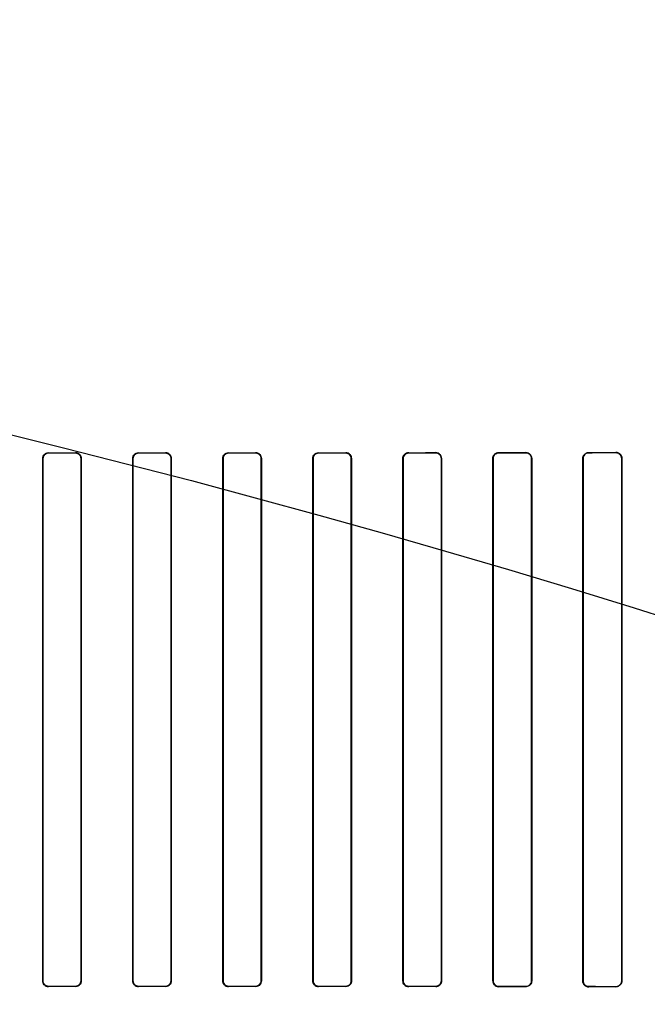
# Model space of a CAD drawing. Header units: millimetres. Extents: x 0 to 297, y 0 to 210.
# Tile 166 of 256: x 58.459 to 58.703, y 158.521 to 158.904. Entities that reach past the tile are written whole.
import ezdxf

# ---------------------------------------------------------------- set-up
doc = ezdxf.new("R2010")
doc.units = ezdxf.units.MM
doc.header["$LTSCALE"] = 16.335
doc.layers.get('0').update_dxf_attribs({"linetype": 'CONTINUOUS'})
for name, color, linetype in [('AXES_REF', 7, 'CONTINUOUS'), ('INTFCLR_1', 7, 'CONTINUOUS'), ('INTFCLR_72935', 7, 'CONTINUOUS')]:
    doc.layers.add(name, color=color, linetype=linetype)

msp = doc.modelspace()

# ---------------------------------------------------------------- linework, layer by layer
at = {"color": 7, "linetype": 'Continuous'}
for radius in [6.78708, 6.7865, 6.74304]:
    msp.add_circle((57.46373, 154.71148), radius, dxfattribs=at)
for radius, start, end in [(6.72, 278.277129, 261.722871), (6.874, 143.275392, 36.724608)]:
    msp.add_arc((57.46373, 154.71148), radius, start, end, dxfattribs=at)
at = {"layer": 'AXES_REF', "color": 9, "linetype": 'Continuous'}
for radius in [6.19116, 4.15]:
    msp.add_circle((57.46373, 154.71148), radius, dxfattribs=at)
at = {"layer": 'INTFCLR_1', "color": 6, "linetype": 'Continuous'}
for p, q in [((58.46793, 158.52997), (58.46793, 158.73297)), ((58.46801, 158.52997), (58.46801, 158.73297)), ((58.48284, 158.73297), (58.48284, 158.52997)), ((58.48291, 158.73297), (58.48291, 158.52997)), ((58.50295, 158.52997), (58.50295, 158.73297)), ((58.50302, 158.52997), (58.50302, 158.73297)), ((58.51783, 158.73297), (58.51783, 158.52997)), ((58.5179, 158.73297), (58.5179, 158.52997)), ((58.53795, 158.52997), (58.53795, 158.73297)), ((58.53802, 158.52997), (58.53802, 158.73297)), ((58.55283, 158.73297), (58.55283, 158.52997)), ((58.55291, 158.73297), (58.55291, 158.52997)), ((58.57294, 158.52997), (58.57294, 158.73297)), ((58.57302, 158.52997), (58.57302, 158.73297)), ((58.58785, 158.73297), (58.58785, 158.52997)), ((58.58792, 158.73297), (58.58792, 158.52997)), ((58.60792, 158.52997), (58.60792, 158.73297)), ((58.608, 158.52997), (58.608, 158.73297)), ((58.62287, 158.73297), (58.62287, 158.52997)), ((58.62295, 158.73297), (58.62295, 158.52997)), ((58.64289, 158.52997), (58.64289, 158.73297)), ((58.64296, 158.52997), (58.64296, 158.73297)), ((58.65791, 158.73297), (58.65791, 158.52997)), ((58.65799, 158.73297), (58.65799, 158.52997)), ((58.67784, 158.52997), (58.67784, 158.73297)), ((58.67792, 158.52997), (58.67792, 158.73297)), ((58.69296, 158.73297), (58.69296, 158.52997)), ((58.69304, 158.73297), (58.69304, 158.52997))]:
    msp.add_line(p, q, dxfattribs=at)
at = {"layer": 'INTFCLR_1', "color": 9, "linetype": 'Continuous'}
for p, q in [((58.46801, 158.73297), (58.46793, 158.73297)), ((58.47018, 158.73521), (58.47018, 158.73514)), ((58.48068, 158.73513), (58.48068, 158.7352)), ((58.48291, 158.73297), (58.48284, 158.73297)), ((58.50302, 158.73297), (58.50295, 158.73297)), ((58.50518, 158.7352), (58.50518, 158.73512)), ((58.51568, 158.73512), (58.51568, 158.73519)), ((58.5179, 158.73297), (58.51783, 158.73297)), ((58.53802, 158.73297), (58.53795, 158.73297)), ((58.54018, 158.73519), (58.54018, 158.73512)), ((58.55068, 158.73512), (58.55068, 158.7352)), ((58.55291, 158.73297), (58.55283, 158.73297)), ((58.57302, 158.73297), (58.57294, 158.73297)), ((58.57518, 158.7352), (58.57518, 158.73513)), ((58.58568, 158.73514), (58.58568, 158.73521)), ((58.58792, 158.73297), (58.58785, 158.73297)), ((58.608, 158.73297), (58.60792, 158.73297)), ((58.61018, 158.73523), (58.61018, 158.73515)), ((58.62068, 158.73516), (58.62068, 158.73524)), ((58.62295, 158.73297), (58.62287, 158.73297)), ((58.64296, 158.73297), (58.64289, 158.73297)), ((58.64518, 158.73526), (58.64518, 158.73518)), ((58.65568, 158.7352), (58.65568, 158.73527)), ((58.65799, 158.73297), (58.65791, 158.73297)), ((58.67792, 158.73297), (58.67784, 158.73297)), ((58.68018, 158.73531), (58.68018, 158.73523)), ((58.69068, 158.73525), (58.69068, 158.73533)), ((58.69304, 158.73297), (58.69296, 158.73297)), ((58.46793, 158.52997), (58.46801, 158.52997)), ((58.48284, 158.52997), (58.48291, 158.52997)), ((58.50295, 158.52997), (58.50302, 158.52997)), ((58.51783, 158.52997), (58.5179, 158.52997)), ((58.53795, 158.52997), (58.53802, 158.52997)), ((58.55283, 158.52997), (58.55291, 158.52997)), ((58.57294, 158.52997), (58.57302, 158.52997)), ((58.58785, 158.52997), (58.58792, 158.52997)), ((58.60792, 158.52997), (58.608, 158.52997)), ((58.62287, 158.52997), (58.62295, 158.52997)), ((58.64289, 158.52997), (58.64296, 158.52997)), ((58.65791, 158.52997), (58.65799, 158.52997)), ((58.67784, 158.52997), (58.67792, 158.52997)), ((58.69296, 158.52997), (58.69304, 158.52997)), ((58.47018, 158.5278), (58.47018, 158.52773)), ((58.48068, 158.52773), (58.48068, 158.52781)), ((58.50518, 158.52781), (58.50518, 158.52774)), ((58.51568, 158.52774), (58.51568, 158.52782)), ((58.54018, 158.52782), (58.54018, 158.52774)), ((58.55068, 158.52774), (58.55068, 158.52781)), ((58.57518, 158.52781), (58.57518, 158.52773)), ((58.58568, 158.52773), (58.58568, 158.5278)), ((58.61018, 158.52779), (58.61018, 158.52771)), ((58.62068, 158.5277), (58.62068, 158.52778)), ((58.64518, 158.52775), (58.64518, 158.52768)), ((58.65568, 158.52766), (58.65568, 158.52774)), ((58.68018, 158.52771), (58.68018, 158.52763)), ((58.69068, 158.52761), (58.69068, 158.52769))]:
    msp.add_line(p, q, dxfattribs=at)
at = {"layer": 'INTFCLR_1', "color": 6, "linetype": 'Continuous'}
for centre, major_axis, start_param, end_param in [((58.52793, 158.73647), (0.36509, 0), -1.729645, -1.700582), ((58.52793, 158.73647), (0.38609, 0), -1.720938, -1.693486), ((58.52793, 158.73647), (0.36509, 0), -1.633151, -1.604356), ((58.52793, 158.73647), (0.38609, 0), -1.629755, -1.60253), ((58.52793, 158.73647), (0.36509, 0), -1.537236, -1.508442), ((58.52793, 158.73647), (0.38609, 0), -1.539062, -1.511838), ((58.52793, 158.73647), (0.36509, 0), -1.441011, -1.411947), ((58.52793, 158.73647), (0.38609, 0), -1.448107, -1.420655), ((58.52793, 158.73647), (0.36509, 0), -1.343557, -1.313932), ((58.52793, 158.73647), (0.38609, 0), -1.356116, -1.328192), ((58.52793, 158.73647), (0.36509, 0), -1.243846, -1.213314), ((58.52793, 158.73647), (0.38609, 0), -1.262235, -1.233556), ((58.52793, 158.73647), (0.36509, 0), -1.140627, -1.108745), ((58.52793, 158.73647), (0.38609, 0), -1.165445, -1.135656), ((58.52793, 158.52647), (0.38609, 0), 1.693486, 1.720938), ((58.52793, 158.52647), (0.36509, 0), 1.700582, 1.729645), ((58.52793, 158.52647), (0.38609, 0), 1.60253, 1.629755), ((58.52793, 158.52647), (0.36509, 0), 1.604356, 1.633151), ((58.52793, 158.52647), (0.38609, 0), 1.511838, 1.539062), ((58.52793, 158.52647), (0.36509, 0), 1.508442, 1.537236), ((58.52793, 158.52647), (0.38609, 0), 1.420655, 1.448107), ((58.52793, 158.52647), (0.36509, 0), 1.411947, 1.441011), ((58.52793, 158.52647), (0.38609, 0), 1.328192, 1.356116), ((58.52793, 158.52647), (0.36509, 0), 1.313932, 1.343557), ((58.52793, 158.52647), (0.38609, 0), 1.233556, 1.262235), ((58.52793, 158.52647), (0.36509, 0), 1.213314, 1.243846), ((58.52793, 158.52647), (0.38609, 0), 1.135656, 1.165445), ((58.52793, 158.52647), (0.36509, 0), 1.108745, 1.140627)]:
    msp.add_ellipse(centre, major_axis=major_axis, ratio=0.003491, start_param=start_param, end_param=end_param, dxfattribs=at)
for points, knots in [([(58.46793, 158.73297), (58.46793, 158.73354), (58.46841, 158.73473), (58.4696, 158.73521), (58.47018, 158.73521)], [0, 0, 0, 0, 0.498499, 1, 1, 1, 1]), ([(58.46801, 158.73297), (58.46801, 158.73347), (58.46841, 158.73461), (58.46957, 158.73514), (58.47018, 158.73514)], [0, 0, 0, 0, 0.453787, 1, 1, 1, 1]), ([(58.48291, 158.73297), (58.48291, 158.73349), (58.48249, 158.73467), (58.4813, 158.7352), (58.48068, 158.7352)], [0, 0, 0, 0, 0.455466, 1, 1, 1, 1]), ([(58.48068, 158.73513), (58.48123, 158.73513), (58.48238, 158.73467), (58.48284, 158.73352), (58.48284, 158.73297)], [0, 0, 0, 0, 0.502137, 1, 1, 1, 1]), ([(58.50295, 158.73297), (58.50295, 158.73354), (58.50342, 158.73472), (58.50461, 158.7352), (58.50518, 158.7352)], [0, 0, 0, 0, 0.50048, 1, 1, 1, 1]), ([(58.50302, 158.73297), (58.50302, 158.73347), (58.50343, 158.73461), (58.50458, 158.73512), (58.50518, 158.73512)], [0, 0, 0, 0, 0.459192, 1, 1, 1, 1]), ([(58.5179, 158.73297), (58.5179, 158.73348), (58.51749, 158.73466), (58.5163, 158.73519), (58.51568, 158.73519)], [0, 0, 0, 0, 0.453711, 1, 1, 1, 1]), ([(58.51568, 158.73512), (58.51623, 158.73512), (58.51737, 158.73466), (58.51783, 158.73352), (58.51783, 158.73297)], [0, 0, 0, 0, 0.500961, 1, 1, 1, 1]), ([(58.53795, 158.73297), (58.53795, 158.73354), (58.53843, 158.73472), (58.53961, 158.73519), (58.54018, 158.73519)], [0, 0, 0, 0, 0.500819, 1, 1, 1, 1]), ([(58.53802, 158.73297), (58.53802, 158.73347), (58.53843, 158.7346), (58.53958, 158.73512), (58.54018, 158.73512)], [0, 0, 0, 0, 0.453813, 1, 1, 1, 1]), ([(58.55291, 158.73297), (58.55291, 158.73349), (58.55248, 158.73467), (58.55129, 158.7352), (58.55068, 158.7352)], [0, 0, 0, 0, 0.459316, 1, 1, 1, 1]), ([(58.55068, 158.73512), (58.55123, 158.73512), (58.55237, 158.73466), (58.55283, 158.73352), (58.55283, 158.73297)], [0, 0, 0, 0, 0.501233, 1, 1, 1, 1]), ([(58.57294, 158.73297), (58.57294, 158.73354), (58.57342, 158.73473), (58.57461, 158.7352), (58.57518, 158.7352)], [0, 0, 0, 0, 0.499537, 1, 1, 1, 1]), ([(58.57302, 158.73297), (58.57302, 158.73347), (58.57342, 158.73461), (58.57458, 158.73513), (58.57518, 158.73513)], [0, 0, 0, 0, 0.455659, 1, 1, 1, 1]), ([(58.58792, 158.73297), (58.58792, 158.73349), (58.5875, 158.73467), (58.5863, 158.73521), (58.58568, 158.73521)], [0, 0, 0, 0, 0.453611, 1, 1, 1, 1]), ([(58.58568, 158.73514), (58.58623, 158.73514), (58.58739, 158.73467), (58.58785, 158.73352), (58.58785, 158.73297)], [0, 0, 0, 0, 0.502969, 1, 1, 1, 1]), ([(58.60792, 158.73297), (58.60792, 158.73354), (58.6084, 158.73474), (58.6096, 158.73523), (58.61018, 158.73523)], [0, 0, 0, 0, 0.496564, 1, 1, 1, 1]), ([(58.608, 158.73297), (58.608, 158.73347), (58.6084, 158.73462), (58.60957, 158.73515), (58.61018, 158.73515)], [0, 0, 0, 0, 0.450447, 1, 1, 1, 1]), ([(58.62295, 158.73297), (58.62295, 158.73349), (58.62253, 158.73468), (58.62131, 158.73524), (58.62068, 158.73524)], [0, 0, 0, 0, 0.448932, 1, 1, 1, 1]), ([(58.62068, 158.73516), (58.62124, 158.73516), (58.62241, 158.73469), (58.62287, 158.73352), (58.62287, 158.73297)], [0, 0, 0, 0, 0.506253, 1, 1, 1, 1]), ([(58.64289, 158.73297), (58.64289, 158.73348), (58.64329, 158.73469), (58.64452, 158.73526), (58.64518, 158.73526)], [0, 0, 0, 0, 0.439305, 1, 1, 1, 1]), ([(58.64296, 158.73297), (58.64296, 158.73347), (58.64337, 158.73464), (58.64455, 158.73518), (58.64518, 158.73518)], [0, 0, 0, 0, 0.445822, 1, 1, 1, 1]), ([(58.65568, 158.73527), (58.65622, 158.73528), (58.65744, 158.73484), (58.65799, 158.7336), (58.65799, 158.73297)], [0, 0, 0, 0, 0.45921, 1, 1, 1, 1]), ([(58.65568, 158.7352), (58.65626, 158.7352), (58.65745, 158.73471), (58.65791, 158.73352), (58.65791, 158.73297)], [0, 0, 0, 0, 0.511254, 1, 1, 1, 1]), ([(58.67784, 158.73297), (58.67784, 158.73348), (58.67825, 158.73471), (58.6795, 158.73531), (58.68018, 158.73531)], [0, 0, 0, 0, 0.432833, 1, 1, 1, 1]), ([(58.67792, 158.73297), (58.67792, 158.73347), (58.67831, 158.73465), (58.67953, 158.73523), (58.68018, 158.73523)], [0, 0, 0, 0, 0.434515, 1, 1, 1, 1]), ([(58.69068, 158.73533), (58.69124, 158.73533), (58.69249, 158.73487), (58.69304, 158.73361), (58.69304, 158.73297)], [0, 0, 0, 0, 0.467061, 1, 1, 1, 1]), ([(58.69068, 158.73525), (58.69114, 158.73525), (58.69232, 158.7349), (58.69296, 158.73367), (58.69296, 158.73297)], [0, 0, 0, 0, 0.396507, 1, 1, 1, 1]), ([(58.46793, 158.52997), (58.46793, 158.52945), (58.46835, 158.52827), (58.46955, 158.52773), (58.47018, 158.52773)], [0, 0, 0, 0, 0.453611, 1, 1, 1, 1]), ([(58.47018, 158.5278), (58.46962, 158.5278), (58.46847, 158.52827), (58.46801, 158.52942), (58.46801, 158.52997)], [0, 0, 0, 0, 0.502967, 1, 1, 1, 1]), ([(58.48291, 158.52997), (58.48291, 158.5294), (58.48244, 158.52821), (58.48125, 158.52773), (58.48068, 158.52773)], [0, 0, 0, 0, 0.499538, 1, 1, 1, 1]), ([(58.48284, 158.52997), (58.48284, 158.52947), (58.48243, 158.52833), (58.48128, 158.52781), (58.48068, 158.52781)], [0, 0, 0, 0, 0.455659, 1, 1, 1, 1]), ([(58.50295, 158.52997), (58.50295, 158.52945), (58.50337, 158.52827), (58.50456, 158.52774), (58.50518, 158.52774)], [0, 0, 0, 0, 0.459316, 1, 1, 1, 1]), ([(58.50518, 158.52781), (58.50463, 158.52781), (58.50348, 158.52827), (58.50302, 158.52942), (58.50302, 158.52997)], [0, 0, 0, 0, 0.501233, 1, 1, 1, 1]), ([(58.5179, 158.52997), (58.5179, 158.5294), (58.51743, 158.52822), (58.51624, 158.52774), (58.51568, 158.52774)], [0, 0, 0, 0, 0.500819, 1, 1, 1, 1]), ([(58.51783, 158.52997), (58.51783, 158.52947), (58.51743, 158.52834), (58.51628, 158.52782), (58.51568, 158.52782)], [0, 0, 0, 0, 0.453813, 1, 1, 1, 1]), ([(58.53795, 158.52997), (58.53795, 158.52945), (58.53837, 158.52828), (58.53956, 158.52774), (58.54018, 158.52774)], [0, 0, 0, 0, 0.453711, 1, 1, 1, 1]), ([(58.54018, 158.52782), (58.53963, 158.52782), (58.53848, 158.52828), (58.53802, 158.52942), (58.53802, 158.52997)], [0, 0, 0, 0, 0.500961, 1, 1, 1, 1]), ([(58.55291, 158.52997), (58.55291, 158.5294), (58.55243, 158.52821), (58.55124, 158.52774), (58.55068, 158.52774)], [0, 0, 0, 0, 0.50048, 1, 1, 1, 1]), ([(58.55283, 158.52997), (58.55283, 158.52946), (58.55242, 158.52833), (58.55127, 158.52781), (58.55068, 158.52781)], [0, 0, 0, 0, 0.459192, 1, 1, 1, 1]), ([(58.57294, 158.52997), (58.57294, 158.52945), (58.57336, 158.52827), (58.57456, 158.52773), (58.57518, 158.52773)], [0, 0, 0, 0, 0.455466, 1, 1, 1, 1]), ([(58.57518, 158.52781), (58.57462, 158.52781), (58.57347, 158.52827), (58.57302, 158.52942), (58.57302, 158.52997)], [0, 0, 0, 0, 0.502137, 1, 1, 1, 1]), ([(58.58792, 158.52997), (58.58792, 158.5294), (58.58744, 158.52821), (58.58625, 158.52773), (58.58568, 158.52773)], [0, 0, 0, 0, 0.498498, 1, 1, 1, 1]), ([(58.58785, 158.52997), (58.58785, 158.52947), (58.58744, 158.52832), (58.58628, 158.5278), (58.58568, 158.5278)], [0, 0, 0, 0, 0.453787, 1, 1, 1, 1]), ([(58.60792, 158.52997), (58.60792, 158.52945), (58.60834, 158.52826), (58.60954, 158.52771), (58.61018, 158.52771)], [0, 0, 0, 0, 0.449916, 1, 1, 1, 1]), ([(58.61018, 158.52779), (58.60961, 158.52779), (58.60845, 158.52826), (58.608, 158.52942), (58.608, 158.52997)], [0, 0, 0, 0, 0.504819, 1, 1, 1, 1]), ([(58.62295, 158.52997), (58.62295, 158.52946), (58.62254, 158.52826), (58.62132, 158.5277), (58.62068, 158.5277)], [0, 0, 0, 0, 0.442115, 1, 1, 1, 1]), ([(58.62287, 158.52997), (58.62287, 158.52947), (58.62247, 158.52831), (58.62129, 158.52778), (58.62068, 158.52778)], [0, 0, 0, 0, 0.449607, 1, 1, 1, 1]), ([(58.64289, 158.52997), (58.64289, 158.52945), (58.6433, 158.52824), (58.64453, 158.52768), (58.64518, 158.52768)], [0, 0, 0, 0, 0.444674, 1, 1, 1, 1]), ([(58.64518, 158.52775), (58.6446, 158.52775), (58.64342, 158.52824), (58.64296, 158.52941), (58.64296, 158.52997)], [0, 0, 0, 0, 0.509133, 1, 1, 1, 1]), ([(58.65791, 158.52997), (58.65791, 158.52947), (58.65751, 158.5283), (58.65632, 158.52774), (58.65568, 158.52774)], [0, 0, 0, 0, 0.438001, 1, 1, 1, 1]), ([(58.65799, 158.52997), (58.65799, 158.52945), (58.65758, 158.52824), (58.65634, 158.52766), (58.65568, 158.52766)], [0, 0, 0, 0, 0.436747, 1, 1, 1, 1]), ([(58.68018, 158.52763), (58.67962, 158.52763), (58.67839, 158.52808), (58.67784, 158.52933), (58.67784, 158.52997)], [0, 0, 0, 0, 0.463766, 1, 1, 1, 1]), ([(58.68018, 158.52771), (58.67972, 158.52771), (58.67855, 158.52805), (58.67792, 158.52927), (58.67792, 158.52997)], [0, 0, 0, 0, 0.393955, 1, 1, 1, 1]), ([(58.69296, 158.52997), (58.69296, 158.52947), (58.69256, 158.52827), (58.69134, 158.52769), (58.69068, 158.52769)], [0, 0, 0, 0, 0.431437, 1, 1, 1, 1]), ([(58.69304, 158.52997), (58.69304, 158.52945), (58.69263, 158.52821), (58.69136, 158.52761), (58.69068, 158.52761)], [0, 0, 0, 0, 0.429292, 1, 1, 1, 1])]:
    msp.add_open_spline(points, degree=3, knots=knots, dxfattribs=at)
at = {"layer": 'INTFCLR_72935', "color": 6, "linetype": 'Continuous'}
for p, q in [((58.46793, 158.73297), (58.46793, 158.52997)), ((58.46801, 158.73297), (58.46801, 158.52997)), ((58.48284, 158.52997), (58.48284, 158.73297)), ((58.48291, 158.52997), (58.48291, 158.73297)), ((58.50295, 158.73297), (58.50295, 158.52997)), ((58.50302, 158.73297), (58.50302, 158.52997)), ((58.51783, 158.52997), (58.51783, 158.73297)), ((58.5179, 158.52997), (58.5179, 158.73297)), ((58.53795, 158.73297), (58.53795, 158.52997)), ((58.53802, 158.73297), (58.53802, 158.52997)), ((58.55283, 158.52997), (58.55283, 158.73297)), ((58.55291, 158.52997), (58.55291, 158.73297)), ((58.57294, 158.73297), (58.57294, 158.52997)), ((58.57302, 158.73297), (58.57302, 158.52997)), ((58.58785, 158.52997), (58.58785, 158.73297)), ((58.58792, 158.52997), (58.58792, 158.73297)), ((58.60792, 158.73297), (58.60792, 158.52997)), ((58.608, 158.73297), (58.608, 158.52997)), ((58.62287, 158.52997), (58.62287, 158.73297)), ((58.62295, 158.52997), (58.62295, 158.73297)), ((58.64289, 158.73297), (58.64289, 158.52997)), ((58.64296, 158.73297), (58.64296, 158.52997)), ((58.65791, 158.52997), (58.65791, 158.73297)), ((58.65799, 158.52997), (58.65799, 158.73297)), ((58.67784, 158.73297), (58.67784, 158.52997)), ((58.67792, 158.73297), (58.67792, 158.52997)), ((58.69296, 158.52997), (58.69296, 158.73297)), ((58.69304, 158.52997), (58.69304, 158.73297))]:
    msp.add_line(p, q, dxfattribs=at)
at = {"layer": 'INTFCLR_72935', "color": 9, "linetype": 'Continuous'}
for p, q in [((58.46793, 158.73297), (58.46801, 158.73297)), ((58.47018, 158.73514), (58.47018, 158.73521)), ((58.48068, 158.7352), (58.48068, 158.73513)), ((58.48284, 158.73297), (58.48291, 158.73297)), ((58.50295, 158.73297), (58.50302, 158.73297)), ((58.50518, 158.73512), (58.50518, 158.7352)), ((58.51568, 158.73519), (58.51568, 158.73512)), ((58.51783, 158.73297), (58.5179, 158.73297)), ((58.53795, 158.73297), (58.53802, 158.73297)), ((58.54018, 158.73512), (58.54018, 158.73519)), ((58.55068, 158.7352), (58.55068, 158.73512)), ((58.55283, 158.73297), (58.55291, 158.73297)), ((58.57294, 158.73297), (58.57302, 158.73297)), ((58.57518, 158.73513), (58.57518, 158.7352)), ((58.58568, 158.73521), (58.58568, 158.73514)), ((58.58785, 158.73297), (58.58792, 158.73297)), ((58.60792, 158.73297), (58.608, 158.73297)), ((58.61018, 158.73515), (58.61018, 158.73523)), ((58.62068, 158.73524), (58.62068, 158.73516)), ((58.62287, 158.73297), (58.62295, 158.73297)), ((58.64289, 158.73297), (58.64296, 158.73297)), ((58.64518, 158.73518), (58.64518, 158.73526)), ((58.65568, 158.73527), (58.65568, 158.7352)), ((58.65791, 158.73297), (58.65799, 158.73297)), ((58.67784, 158.73297), (58.67792, 158.73297)), ((58.68018, 158.73523), (58.68018, 158.73531)), ((58.69068, 158.73533), (58.69068, 158.73525)), ((58.69296, 158.73297), (58.69304, 158.73297)), ((58.46801, 158.52997), (58.46793, 158.52997)), ((58.48291, 158.52997), (58.48284, 158.52997)), ((58.50302, 158.52997), (58.50295, 158.52997)), ((58.5179, 158.52997), (58.51783, 158.52997)), ((58.53802, 158.52997), (58.53795, 158.52997)), ((58.55291, 158.52997), (58.55283, 158.52997)), ((58.57302, 158.52997), (58.57294, 158.52997)), ((58.58792, 158.52997), (58.58785, 158.52997)), ((58.608, 158.52997), (58.60792, 158.52997)), ((58.62295, 158.52997), (58.62287, 158.52997)), ((58.64296, 158.52997), (58.64289, 158.52997)), ((58.65799, 158.52997), (58.65791, 158.52997)), ((58.67792, 158.52997), (58.67784, 158.52997)), ((58.69304, 158.52997), (58.69296, 158.52997)), ((58.47018, 158.52773), (58.47018, 158.5278)), ((58.48068, 158.52781), (58.48068, 158.52773)), ((58.50518, 158.52774), (58.50518, 158.52781)), ((58.51568, 158.52782), (58.51568, 158.52774)), ((58.54018, 158.52774), (58.54018, 158.52782)), ((58.55068, 158.52781), (58.55068, 158.52774)), ((58.57518, 158.52773), (58.57518, 158.52781)), ((58.58568, 158.5278), (58.58568, 158.52773)), ((58.61018, 158.52771), (58.61018, 158.52779)), ((58.62068, 158.52778), (58.62068, 158.5277)), ((58.64518, 158.52768), (58.64518, 158.52775)), ((58.65568, 158.52774), (58.65568, 158.52766)), ((58.68018, 158.52763), (58.68018, 158.52771)), ((58.69068, 158.52769), (58.69068, 158.52761))]:
    msp.add_line(p, q, dxfattribs=at)
at = {"layer": 'INTFCLR_72935', "color": 6, "linetype": 'Continuous'}
for centre, major_axis, start_param, end_param in [((58.52793, 158.73647), (0.36509, 0), -1.729645, -1.700582), ((58.52793, 158.73647), (0.38609, 0), -1.720938, -1.693486), ((58.52793, 158.73647), (0.36509, 0), -1.633151, -1.604356), ((58.52793, 158.73647), (0.38609, 0), -1.629755, -1.60253), ((58.52793, 158.73647), (0.36509, 0), -1.537236, -1.508442), ((58.52793, 158.73647), (0.38609, 0), -1.539062, -1.511838), ((58.52793, 158.73647), (0.36509, 0), -1.441011, -1.411947), ((58.52793, 158.73647), (0.38609, 0), -1.448107, -1.420655), ((58.52793, 158.73647), (0.36509, 0), -1.343557, -1.313932), ((58.52793, 158.73647), (0.38609, 0), -1.356116, -1.328192), ((58.52793, 158.73647), (0.36509, 0), -1.243846, -1.213314), ((58.52793, 158.73647), (0.38609, 0), -1.262235, -1.233556), ((58.52793, 158.73647), (0.36509, 0), -1.140627, -1.108745), ((58.52793, 158.73647), (0.38609, 0), -1.165445, -1.135656), ((58.52793, 158.52647), (0.38609, 0), 1.693486, 1.720938), ((58.52793, 158.52647), (0.36509, 0), 1.700582, 1.729645), ((58.52793, 158.52647), (0.38609, 0), 1.60253, 1.629755), ((58.52793, 158.52647), (0.36509, 0), 1.604356, 1.633151), ((58.52793, 158.52647), (0.38609, 0), 1.511838, 1.539062), ((58.52793, 158.52647), (0.36509, 0), 1.508442, 1.537236), ((58.52793, 158.52647), (0.38609, 0), 1.420655, 1.448107), ((58.52793, 158.52647), (0.36509, 0), 1.411947, 1.441011), ((58.52793, 158.52647), (0.38609, 0), 1.328192, 1.356116), ((58.52793, 158.52647), (0.36509, 0), 1.313932, 1.343557), ((58.52793, 158.52647), (0.38609, 0), 1.233556, 1.262235), ((58.52793, 158.52647), (0.36509, 0), 1.213314, 1.243846), ((58.52793, 158.52647), (0.38609, 0), 1.135656, 1.165445), ((58.52793, 158.52647), (0.36509, 0), 1.108745, 1.140627)]:
    msp.add_ellipse(centre, major_axis=major_axis, ratio=0.003491, start_param=start_param, end_param=end_param, dxfattribs=at)
for points, knots in [([(58.46793, 158.73297), (58.46793, 158.73349), (58.46835, 158.73467), (58.46955, 158.73521), (58.47018, 158.73521)], [0, 0, 0, 0, 0.453611, 1, 1, 1, 1]), ([(58.47018, 158.73514), (58.46961, 158.73514), (58.46846, 158.73466), (58.46801, 158.73351), (58.46801, 158.73297)], [0, 0, 0, 0, 0.509046, 1, 1, 1, 1]), ([(58.48068, 158.7352), (58.48126, 158.7352), (58.48245, 158.73471), (58.48291, 158.73353), (58.48291, 158.73297)], [0, 0, 0, 0, 0.510275, 1, 1, 1, 1]), ([(58.48284, 158.73297), (58.48284, 158.73347), (58.48243, 158.73461), (58.48128, 158.73513), (58.48068, 158.73513)], [0, 0, 0, 0, 0.455659, 1, 1, 1, 1]), ([(58.50295, 158.73297), (58.50295, 158.73349), (58.50337, 158.73467), (58.50456, 158.7352), (58.50518, 158.7352)], [0, 0, 0, 0, 0.459316, 1, 1, 1, 1]), ([(58.50518, 158.73512), (58.50461, 158.73512), (58.50347, 158.73465), (58.50302, 158.73351), (58.50302, 158.73297)], [0, 0, 0, 0, 0.511587, 1, 1, 1, 1]), ([(58.51568, 158.73519), (58.51625, 158.73519), (58.51744, 158.73471), (58.5179, 158.73353), (58.5179, 158.73297)], [0, 0, 0, 0, 0.506297, 1, 1, 1, 1]), ([(58.51783, 158.73297), (58.51783, 158.73347), (58.51743, 158.7346), (58.51628, 158.73512), (58.51568, 158.73512)], [0, 0, 0, 0, 0.453813, 1, 1, 1, 1]), ([(58.53795, 158.73297), (58.53795, 158.73348), (58.53837, 158.73466), (58.53956, 158.73519), (58.54018, 158.73519)], [0, 0, 0, 0, 0.453711, 1, 1, 1, 1]), ([(58.54018, 158.73512), (58.53962, 158.73512), (58.53848, 158.73465), (58.53802, 158.73351), (58.53802, 158.73297)], [0, 0, 0, 0, 0.506381, 1, 1, 1, 1]), ([(58.55068, 158.7352), (58.55126, 158.7352), (58.55245, 158.73471), (58.55291, 158.73352), (58.55291, 158.73297)], [0, 0, 0, 0, 0.511746, 1, 1, 1, 1]), ([(58.55283, 158.73297), (58.55283, 158.73347), (58.55242, 158.73461), (58.55127, 158.73512), (58.55068, 158.73512)], [0, 0, 0, 0, 0.459192, 1, 1, 1, 1]), ([(58.57294, 158.73297), (58.57294, 158.73349), (58.57336, 158.73467), (58.57456, 158.7352), (58.57518, 158.7352)], [0, 0, 0, 0, 0.455466, 1, 1, 1, 1]), ([(58.57518, 158.73513), (58.57461, 158.73513), (58.57346, 158.73466), (58.57302, 158.73351), (58.57302, 158.73297)], [0, 0, 0, 0, 0.510179, 1, 1, 1, 1]), ([(58.58568, 158.73521), (58.58626, 158.73521), (58.58745, 158.73472), (58.58792, 158.73353), (58.58792, 158.73297)], [0, 0, 0, 0, 0.509349, 1, 1, 1, 1]), ([(58.58785, 158.73297), (58.58785, 158.73347), (58.58744, 158.73461), (58.58628, 158.73514), (58.58568, 158.73514)], [0, 0, 0, 0, 0.453787, 1, 1, 1, 1]), ([(58.60792, 158.73297), (58.60792, 158.73349), (58.60834, 158.73468), (58.60954, 158.73523), (58.61018, 158.73523)], [0, 0, 0, 0, 0.449916, 1, 1, 1, 1]), ([(58.61018, 158.73515), (58.60961, 158.73515), (58.60845, 158.73467), (58.608, 158.73352), (58.608, 158.73297)], [0, 0, 0, 0, 0.508383, 1, 1, 1, 1]), ([(58.62295, 158.73297), (58.62295, 158.73348), (58.62254, 158.73467), (58.62132, 158.73524), (58.62068, 158.73524)], [0, 0, 0, 0, 0.442115, 1, 1, 1, 1]), ([(58.62287, 158.73297), (58.62287, 158.73347), (58.62247, 158.73463), (58.62129, 158.73516), (58.62068, 158.73516)], [0, 0, 0, 0, 0.449607, 1, 1, 1, 1]), ([(58.64289, 158.73297), (58.64289, 158.73349), (58.6433, 158.73469), (58.64453, 158.73526), (58.64518, 158.73526)], [0, 0, 0, 0, 0.444674, 1, 1, 1, 1]), ([(58.64518, 158.73518), (58.6446, 158.73518), (58.64342, 158.73469), (58.64296, 158.73352), (58.64296, 158.73297)], [0, 0, 0, 0, 0.512923, 1, 1, 1, 1]), ([(58.65799, 158.73297), (58.65799, 158.73348), (58.65758, 158.73469), (58.65634, 158.73528), (58.65568, 158.73527)], [0, 0, 0, 0, 0.436747, 1, 1, 1, 1]), ([(58.65791, 158.73297), (58.65791, 158.73347), (58.6575, 158.73465), (58.65631, 158.7352), (58.65568, 158.7352)], [0, 0, 0, 0, 0.443691, 1, 1, 1, 1]), ([(58.67784, 158.73297), (58.67784, 158.73349), (58.67825, 158.73472), (58.67951, 158.73531), (58.68018, 158.73531)], [0, 0, 0, 0, 0.43647, 1, 1, 1, 1]), ([(58.68018, 158.73523), (58.67972, 158.73523), (58.67854, 158.73487), (58.67792, 158.73366), (58.67792, 158.73297)], [0, 0, 0, 0, 0.400765, 1, 1, 1, 1]), ([(58.69304, 158.73297), (58.69304, 158.73348), (58.69263, 158.73472), (58.69136, 158.73533), (58.69068, 158.73533)], [0, 0, 0, 0, 0.429292, 1, 1, 1, 1]), ([(58.69296, 158.73297), (58.69296, 158.73348), (58.69256, 158.73467), (58.69133, 158.73525), (58.69068, 158.73525)], [0, 0, 0, 0, 0.436653, 1, 1, 1, 1]), ([(58.47018, 158.52773), (58.46959, 158.52773), (58.4684, 158.52822), (58.46793, 158.52941), (58.46793, 158.52997)], [0, 0, 0, 0, 0.509349, 1, 1, 1, 1]), ([(58.46801, 158.52997), (58.46801, 158.52947), (58.46841, 158.52832), (58.46957, 158.5278), (58.47018, 158.5278)], [0, 0, 0, 0, 0.453787, 1, 1, 1, 1]), ([(58.48068, 158.52781), (58.48124, 158.52781), (58.48239, 158.52828), (58.48284, 158.52943), (58.48284, 158.52997)], [0, 0, 0, 0, 0.510179, 1, 1, 1, 1]), ([(58.48291, 158.52997), (58.48291, 158.52945), (58.48249, 158.52827), (58.4813, 158.52773), (58.48068, 158.52773)], [0, 0, 0, 0, 0.455466, 1, 1, 1, 1]), ([(58.50518, 158.52774), (58.5046, 158.52774), (58.50341, 158.52823), (58.50295, 158.52941), (58.50295, 158.52997)], [0, 0, 0, 0, 0.511746, 1, 1, 1, 1]), ([(58.50302, 158.52997), (58.50302, 158.52946), (58.50343, 158.52833), (58.50458, 158.52781), (58.50518, 158.52781)], [0, 0, 0, 0, 0.459192, 1, 1, 1, 1]), ([(58.51568, 158.52782), (58.51623, 158.52782), (58.51738, 158.52828), (58.51783, 158.52943), (58.51783, 158.52997)], [0, 0, 0, 0, 0.506381, 1, 1, 1, 1]), ([(58.5179, 158.52997), (58.5179, 158.52945), (58.51749, 158.52828), (58.5163, 158.52774), (58.51568, 158.52774)], [0, 0, 0, 0, 0.453711, 1, 1, 1, 1]), ([(58.54018, 158.52774), (58.5396, 158.52774), (58.53842, 158.52823), (58.53795, 158.52941), (58.53795, 158.52997)], [0, 0, 0, 0, 0.506297, 1, 1, 1, 1]), ([(58.53802, 158.52997), (58.53802, 158.52947), (58.53843, 158.52834), (58.53958, 158.52782), (58.54018, 158.52782)], [0, 0, 0, 0, 0.453813, 1, 1, 1, 1]), ([(58.55068, 158.52781), (58.55124, 158.52781), (58.55239, 158.52829), (58.55283, 158.52943), (58.55283, 158.52997)], [0, 0, 0, 0, 0.511587, 1, 1, 1, 1]), ([(58.55291, 158.52997), (58.55291, 158.52945), (58.55248, 158.52827), (58.55129, 158.52774), (58.55068, 158.52774)], [0, 0, 0, 0, 0.459316, 1, 1, 1, 1]), ([(58.57518, 158.52773), (58.57459, 158.52773), (58.5734, 158.52822), (58.57294, 158.52941), (58.57294, 158.52997)], [0, 0, 0, 0, 0.510275, 1, 1, 1, 1]), ([(58.57302, 158.52997), (58.57302, 158.52947), (58.57342, 158.52833), (58.57458, 158.52781), (58.57518, 158.52781)], [0, 0, 0, 0, 0.455659, 1, 1, 1, 1]), ([(58.58568, 158.5278), (58.58624, 158.5278), (58.58739, 158.52827), (58.58785, 158.52943), (58.58785, 158.52997)], [0, 0, 0, 0, 0.509046, 1, 1, 1, 1]), ([(58.58792, 158.52997), (58.58792, 158.52945), (58.5875, 158.52827), (58.5863, 158.52773), (58.58568, 158.52773)], [0, 0, 0, 0, 0.453611, 1, 1, 1, 1]), ([(58.61018, 158.52771), (58.60959, 158.52771), (58.60839, 158.5282), (58.60792, 158.5294), (58.60792, 158.52997)], [0, 0, 0, 0, 0.508852, 1, 1, 1, 1]), ([(58.608, 158.52997), (58.608, 158.52947), (58.6084, 158.52832), (58.60957, 158.52779), (58.61018, 158.52779)], [0, 0, 0, 0, 0.450447, 1, 1, 1, 1]), ([(58.62068, 158.52778), (58.62125, 158.52778), (58.62242, 158.52826), (58.62287, 158.52942), (58.62287, 158.52997)], [0, 0, 0, 0, 0.512262, 1, 1, 1, 1]), ([(58.62295, 158.52997), (58.62295, 158.52945), (58.62253, 158.52825), (58.62131, 158.5277), (58.62068, 158.5277)], [0, 0, 0, 0, 0.448932, 1, 1, 1, 1]), ([(58.64289, 158.52997), (58.64289, 158.52946), (58.64329, 158.52825), (58.64452, 158.52768), (58.64518, 158.52768)], [0, 0, 0, 0, 0.439305, 1, 1, 1, 1]), ([(58.64296, 158.52997), (58.64296, 158.52947), (58.64337, 158.5283), (58.64455, 158.52775), (58.64518, 158.52775)], [0, 0, 0, 0, 0.445822, 1, 1, 1, 1]), ([(58.65568, 158.52774), (58.65613, 158.52774), (58.65729, 158.52808), (58.65791, 158.52929), (58.65791, 158.52997)], [0, 0, 0, 0, 0.397667, 1, 1, 1, 1]), ([(58.65799, 158.52997), (58.65799, 158.52945), (58.65757, 158.52823), (58.65633, 158.52766), (58.65568, 158.52766)], [0, 0, 0, 0, 0.443145, 1, 1, 1, 1]), ([(58.67784, 158.52997), (58.67784, 158.52945), (58.67825, 158.52822), (58.6795, 158.52763), (58.68018, 158.52763)], [0, 0, 0, 0, 0.432834, 1, 1, 1, 1]), ([(58.67792, 158.52997), (58.67792, 158.52946), (58.67832, 158.52828), (58.67953, 158.52771), (58.68018, 158.52771)], [0, 0, 0, 0, 0.438506, 1, 1, 1, 1]), ([(58.69068, 158.52769), (58.69115, 158.52769), (58.69234, 158.52805), (58.69296, 158.52928), (58.69296, 158.52997)], [0, 0, 0, 0, 0.404563, 1, 1, 1, 1]), ([(58.69304, 158.52997), (58.69304, 158.52945), (58.69263, 158.52821), (58.69136, 158.52761), (58.69068, 158.52761)], [0, 0, 0, 0, 0.434167, 1, 1, 1, 1])]:
    msp.add_open_spline(points, degree=3, knots=knots, dxfattribs=at)

doc.saveas('drawing.dxf')
